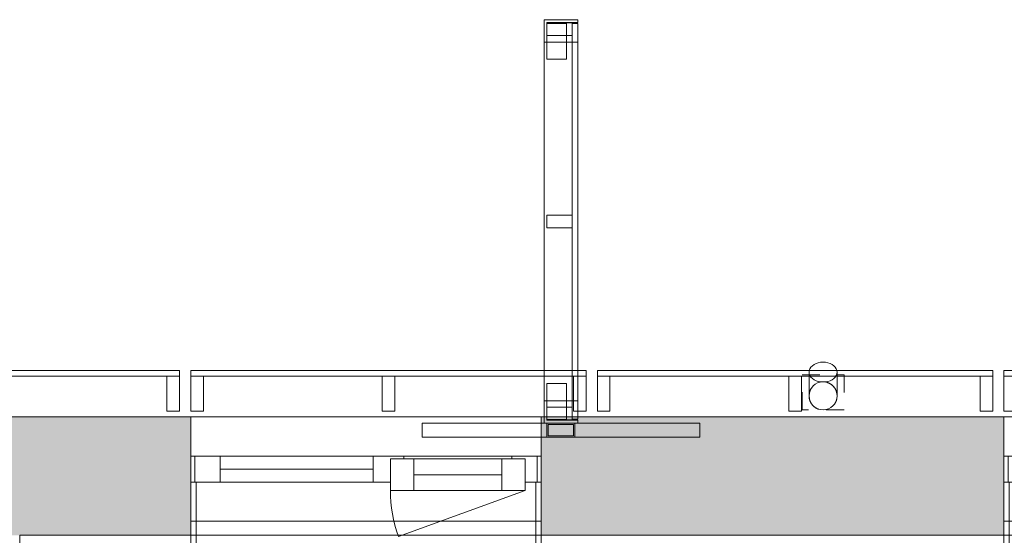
# Model space of a CAD drawing. Header units: millimetres. Extents: x -30 to 102382, y -31808 to 51594.
# Tile 63 of 172: x 31290 to 34801, y 37970 to 39808. Entities that reach past the tile are written whole.
import ezdxf

# ---------------------------------------------------------------- set-up
doc = ezdxf.new("R2010")
doc.units = ezdxf.units.MM
doc.header["$MEASUREMENT"] = 0
doc.linetypes.add('Dashed', pattern=[127, 63.5, -63.5])
doc.linetypes.add('Wipeout_Contour', pattern=[1000, 0, -1000])
for name, color, linetype in [('04 Välissein kandev proj.AR', 7, 'Continuous'), ('05 Sisesein proj.AR', 7, 'Continuous'), ('06 Põrand proj.AR', 7, 'Continuous'), ('13 Fassaadikate välisosa.AR', 7, 'Continuous'), ('18 Ava katted ja varjestus.AR', 7, 'Continuous'), ('34 Sademeveeäravool 3d.AR', 7, 'Continuous'), ('45 Sisustus_ kardinad.SA', 7, 'Continuous')]:
    doc.layers.add(name, color=color, linetype=linetype)

# ---------------------------------------------------------------- blocks, each defined once
blk = doc.blocks.new('Downspout Complex 26[225]_2', base_point=(34155, 38462))
at = {"layer": '34 Sademeveeäravool 3d.AR', "color": 7, "linetype": 'Dashed', "lineweight": 20}
for p, q in [((34080, 38542), (34230, 38542)), ((34080, 38417), (34080, 38542)), ((34230, 38542), (34230, 38417)), ((34230, 38417), (34080, 38417))]:
    blk.add_line(p, q, dxfattribs=at)
at = {"layer": '34 Sademeveeäravool 3d.AR', "color": 7, "linetype": 'Continuous', "lineweight": 20}
for p, q in [((34105, 38467), (34105, 38551.9)), ((34205, 38551.9), (34205, 38467))]:
    blk.add_line(p, q, dxfattribs=at)
at = {"layer": '34 Sademeveeäravool 3d.AR', "color": 7, "linetype": 'Continuous', "lineweight": 20, "flags": 128}
blk.add_lwpolyline([(34105, 38551.9), (34105.8, 38558), (34108, 38563.9), (34111.7, 38569.5), (34116.7, 38574.6), (34122.9, 38578.9), (34130, 38582.5), (34137.9, 38585.1), (34146.3, 38586.7), (34155, 38587.2), (34163.7, 38586.7), (34172.1, 38585.1), (34180, 38582.5), (34187.1, 38578.9), (34193.3, 38574.6), (34198.3, 38569.5), (34202, 38563.9), (34204.2, 38558), (34205, 38551.9), (34204.2, 38545.7), (34202, 38539.8), (34198.3, 38534.2), (34193.3, 38529.1), (34187.1, 38524.8), (34180, 38521.2), (34172.1, 38518.6), (34163.7, 38517), (34155, 38516.5), (34146.3, 38517), (34137.9, 38518.6), (34130, 38521.2), (34122.9, 38524.8), (34116.7, 38529.1), (34111.7, 38534.2), (34108, 38539.8), (34105.8, 38545.7)], close=True, dxfattribs=at)
for points in [[(34105, 38467, -1), (34205, 38467, -1)], [(34105, 38467, -1), (34205, 38467, -1)], [(34205, 38467, -1), (34105, 38467, -1)]]:
    blk.add_lwpolyline(points, format="xyb", close=True, dxfattribs=at)
at = {"layer": '34 Sademeveeäravool 3d.AR', "color": 7, "linetype": 'Dashed', "lineweight": 20}
for start, end in [(0, 180), (180, 0)]:
    blk.add_arc((34155, 38467), 50, start, end, dxfattribs=at)
blk = doc.blocks.new('FSD-01[436]_2', base_point=(34800, 38412))
at = {"layer": '13 Fassaadikate välisosa.AR', "color": 7, "linetype": 'Continuous', "lineweight": 20}
blk.add_line((36210, 38557), (34800, 38557), dxfattribs=at)
blk.add_line((36210, 38557), (34800, 38557), dxfattribs=at)
blk.add_line((36210, 38557), (34800, 38557), dxfattribs=at)
blk.add_line((36210, 38557), (34800, 38557), dxfattribs=at)
at = {"color": 254, "linetype": 'Wipeout_Contour', "lineweight": 0, "ltscale": 207572.488826}
blk.add_wipeout([(34800, 38412), (34845, 38412), (34845, 38537), (34800, 38537)], dxfattribs=at).dxf.layer = '13 Fassaadikate välisosa.AR'
at = {"color": 254, "linetype": 'Wipeout_Contour', "lineweight": 0, "ltscale": 209414.218931}
blk.add_wipeout([(35482.5, 38412), (35527.5, 38412), (35527.5, 38537), (35482.5, 38537)], dxfattribs=at).dxf.layer = '13 Fassaadikate välisosa.AR'
at = {"color": 254, "linetype": 'Wipeout_Contour', "lineweight": 0, "ltscale": 211275.170939}
blk.add_wipeout([(36165, 38412), (36210, 38412), (36210, 38537), (36165, 38537)], dxfattribs=at).dxf.layer = '13 Fassaadikate välisosa.AR'
at = {"layer": '13 Fassaadikate välisosa.AR', "color": 7, "linetype": 'Continuous', "lineweight": 20}
for p, q in [((34800, 38557), (34800, 38537)), ((34800, 38557), (34800, 38537)), ((34800, 38557), (34800, 38537)), ((34800, 38557), (34800, 38537)), ((36210, 38557), (36210, 38537)), ((36210, 38557), (36210, 38537)), ((36210, 38557), (36210, 38537)), ((36210, 38557), (36210, 38537)), ((34845, 38537), (34800, 38537)), ((34800, 38537), (34800, 38412)), ((36210, 38537), (34800, 38537)), ((36210, 38537), (34800, 38537)), ((36210, 38537), (34800, 38537)), ((36210, 38537), (34800, 38537)), ((34845, 38412), (34845, 38537)), ((35527.5, 38537), (35482.5, 38537)), ((35482.5, 38537), (35482.5, 38412)), ((35527.5, 38412), (35527.5, 38537)), ((36210, 38537), (36165, 38537)), ((36165, 38537), (36165, 38412)), ((36210, 38412), (36210, 38537)), ((34800, 38412), (34845, 38412)), ((35482.5, 38412), (35527.5, 38412)), ((36165, 38412), (36210, 38412))]:
    blk.add_line(p, q, dxfattribs=at)
blk = doc.blocks.new('FSD-01[437]_2', base_point=(33350, 38412))
at = {"layer": '13 Fassaadikate välisosa.AR', "color": 7, "linetype": 'Continuous', "lineweight": 20}
blk.add_line((34760, 38557), (33350, 38557), dxfattribs=at)
blk.add_line((34760, 38557), (33350, 38557), dxfattribs=at)
blk.add_line((34760, 38557), (33350, 38557), dxfattribs=at)
blk.add_line((34760, 38557), (33350, 38557), dxfattribs=at)
at = {"color": 254, "linetype": 'Wipeout_Contour', "lineweight": 0, "ltscale": 203725.827182}
blk.add_wipeout([(33350, 38412), (33395, 38412), (33395, 38537), (33350, 38537)], dxfattribs=at).dxf.layer = '13 Fassaadikate välisosa.AR'
at = {"color": 254, "linetype": 'Wipeout_Contour', "lineweight": 0, "ltscale": 205524.990332}
blk.add_wipeout([(34032.5, 38412), (34077.5, 38412), (34077.5, 38537), (34032.5, 38537)], dxfattribs=at).dxf.layer = '13 Fassaadikate välisosa.AR'
at = {"color": 254, "linetype": 'Wipeout_Contour', "lineweight": 0, "ltscale": 207344.487346}
blk.add_wipeout([(34715, 38412), (34760, 38412), (34760, 38537), (34715, 38537)], dxfattribs=at).dxf.layer = '13 Fassaadikate välisosa.AR'
at = {"layer": '13 Fassaadikate välisosa.AR', "color": 7, "linetype": 'Continuous', "lineweight": 20}
for p, q in [((33350, 38557), (33350, 38537)), ((33350, 38557), (33350, 38537)), ((33350, 38557), (33350, 38537)), ((33350, 38557), (33350, 38537)), ((34760, 38557), (34760, 38537)), ((34760, 38557), (34760, 38537)), ((34760, 38557), (34760, 38537)), ((34760, 38557), (34760, 38537)), ((33395, 38537), (33350, 38537)), ((33350, 38537), (33350, 38412)), ((34760, 38537), (33350, 38537)), ((34760, 38537), (33350, 38537)), ((34760, 38537), (33350, 38537)), ((34760, 38537), (33350, 38537)), ((33395, 38412), (33395, 38537)), ((34077.5, 38537), (34032.5, 38537)), ((34032.5, 38537), (34032.5, 38412)), ((34077.5, 38412), (34077.5, 38537)), ((34760, 38537), (34715, 38537)), ((34715, 38537), (34715, 38412)), ((34760, 38412), (34760, 38537)), ((33350, 38412), (33395, 38412)), ((34032.5, 38412), (34077.5, 38412)), ((34715, 38412), (34760, 38412))]:
    blk.add_line(p, q, dxfattribs=at)
blk = doc.blocks.new('FSD-02[438]_2', base_point=(33350, 38412))
at = {"layer": '13 Fassaadikate välisosa.AR', "color": 7, "linetype": 'Continuous', "lineweight": 20}
blk.add_line((34760, 38557), (33350, 38557), dxfattribs=at)
blk.add_line((34760, 38557), (33350, 38557), dxfattribs=at)
blk.add_line((34760, 38557), (33350, 38557), dxfattribs=at)
blk.add_line((34760, 38557), (33350, 38557), dxfattribs=at)
blk.add_line((34760, 38557), (33350, 38557), dxfattribs=at)
blk.add_line((34760, 38557), (33350, 38557), dxfattribs=at)
blk.add_line((34760, 38557), (33350, 38557), dxfattribs=at)
blk.add_line((34760, 38557), (33350, 38557), dxfattribs=at)
blk.add_line((34760, 38557), (33350, 38557), dxfattribs=at)
at = {"color": 254, "linetype": 'Wipeout_Contour', "lineweight": 0, "ltscale": 203725.827186}
blk.add_wipeout([(33350, 38412), (33395, 38412), (33395, 38537), (33350, 38537)], dxfattribs=at).dxf.layer = '13 Fassaadikate välisosa.AR'
at = {"color": 254, "linetype": 'Wipeout_Contour', "lineweight": 0, "ltscale": 205524.990336}
blk.add_wipeout([(34032.5, 38412), (34077.5, 38412), (34077.5, 38537), (34032.5, 38537)], dxfattribs=at).dxf.layer = '13 Fassaadikate välisosa.AR'
at = {"color": 254, "linetype": 'Wipeout_Contour', "lineweight": 0, "ltscale": 207344.48735}
blk.add_wipeout([(34715, 38412), (34760, 38412), (34760, 38537), (34715, 38537)], dxfattribs=at).dxf.layer = '13 Fassaadikate välisosa.AR'
at = {"layer": '13 Fassaadikate välisosa.AR', "color": 7, "linetype": 'Continuous', "lineweight": 20}
for p, q in [((33350, 38557), (33350, 38537)), ((33350, 38557), (33350, 38537)), ((33350, 38557), (33350, 38537)), ((33350, 38557), (33350, 38537)), ((33350, 38557), (33350, 38537)), ((33350, 38557), (33350, 38537)), ((33350, 38557), (33350, 38537)), ((33350, 38557), (33350, 38537)), ((33350, 38557), (33350, 38537)), ((34760, 38557), (34760, 38537)), ((34760, 38557), (34760, 38537)), ((34760, 38557), (34760, 38537)), ((34760, 38557), (34760, 38537)), ((34760, 38557), (34760, 38537)), ((34760, 38557), (34760, 38537)), ((34760, 38557), (34760, 38537)), ((34760, 38557), (34760, 38537)), ((34760, 38557), (34760, 38537)), ((33395, 38537), (33350, 38537)), ((33350, 38537), (33350, 38412)), ((34760, 38537), (33350, 38537)), ((34760, 38537), (33350, 38537)), ((34760, 38537), (33350, 38537)), ((34760, 38537), (33350, 38537)), ((34760, 38537), (33350, 38537)), ((34760, 38537), (33350, 38537)), ((34760, 38537), (33350, 38537)), ((34760, 38537), (33350, 38537)), ((34760, 38537), (33350, 38537)), ((33395, 38412), (33395, 38537)), ((34077.5, 38537), (34032.5, 38537)), ((34032.5, 38537), (34032.5, 38412)), ((34077.5, 38412), (34077.5, 38537)), ((34760, 38537), (34715, 38537)), ((34715, 38537), (34715, 38412)), ((34760, 38412), (34760, 38537)), ((33350, 38412), (33395, 38412)), ((34032.5, 38412), (34077.5, 38412)), ((34715, 38412), (34760, 38412))]:
    blk.add_line(p, q, dxfattribs=at)
blk = doc.blocks.new('FSD-02[439]_2', base_point=(33350, 38412))
at = {"layer": '13 Fassaadikate välisosa.AR', "color": 7, "linetype": 'Continuous', "lineweight": 20}
blk.add_line((34760, 38557), (33350, 38557), dxfattribs=at)
blk.add_line((34760, 38557), (33350, 38557), dxfattribs=at)
blk.add_line((34760, 38557), (33350, 38557), dxfattribs=at)
blk.add_line((34760, 38557), (33350, 38557), dxfattribs=at)
blk.add_line((34760, 38557), (33350, 38557), dxfattribs=at)
blk.add_line((34760, 38557), (33350, 38557), dxfattribs=at)
blk.add_line((34760, 38557), (33350, 38557), dxfattribs=at)
blk.add_line((34760, 38557), (33350, 38557), dxfattribs=at)
blk.add_line((34760, 38557), (33350, 38557), dxfattribs=at)
at = {"color": 254, "linetype": 'Wipeout_Contour', "lineweight": 0, "ltscale": 203725.827186}
blk.add_wipeout([(33350, 38412), (33395, 38412), (33395, 38537), (33350, 38537)], dxfattribs=at).dxf.layer = '13 Fassaadikate välisosa.AR'
at = {"color": 254, "linetype": 'Wipeout_Contour', "lineweight": 0, "ltscale": 205524.990336}
blk.add_wipeout([(34032.5, 38412), (34077.5, 38412), (34077.5, 38537), (34032.5, 38537)], dxfattribs=at).dxf.layer = '13 Fassaadikate välisosa.AR'
at = {"color": 254, "linetype": 'Wipeout_Contour', "lineweight": 0, "ltscale": 207344.48735}
blk.add_wipeout([(34715, 38412), (34760, 38412), (34760, 38537), (34715, 38537)], dxfattribs=at).dxf.layer = '13 Fassaadikate välisosa.AR'
at = {"layer": '13 Fassaadikate välisosa.AR', "color": 7, "linetype": 'Continuous', "lineweight": 20}
for p, q in [((33350, 38557), (33350, 38537)), ((33350, 38557), (33350, 38537)), ((33350, 38557), (33350, 38537)), ((33350, 38557), (33350, 38537)), ((33350, 38557), (33350, 38537)), ((33350, 38557), (33350, 38537)), ((33350, 38557), (33350, 38537)), ((33350, 38557), (33350, 38537)), ((33350, 38557), (33350, 38537)), ((34760, 38557), (34760, 38537)), ((34760, 38557), (34760, 38537)), ((34760, 38557), (34760, 38537)), ((34760, 38557), (34760, 38537)), ((34760, 38557), (34760, 38537)), ((34760, 38557), (34760, 38537)), ((34760, 38557), (34760, 38537)), ((34760, 38557), (34760, 38537)), ((34760, 38557), (34760, 38537)), ((33395, 38537), (33350, 38537)), ((33350, 38537), (33350, 38412)), ((34760, 38537), (33350, 38537)), ((34760, 38537), (33350, 38537)), ((34760, 38537), (33350, 38537)), ((34760, 38537), (33350, 38537)), ((34760, 38537), (33350, 38537)), ((34760, 38537), (33350, 38537)), ((34760, 38537), (33350, 38537)), ((34760, 38537), (33350, 38537)), ((34760, 38537), (33350, 38537)), ((33395, 38412), (33395, 38537)), ((34077.5, 38537), (34032.5, 38537)), ((34032.5, 38537), (34032.5, 38412)), ((34077.5, 38412), (34077.5, 38537)), ((34760, 38537), (34715, 38537)), ((34715, 38537), (34715, 38412)), ((34760, 38412), (34760, 38537)), ((33350, 38412), (33395, 38412)), ((34032.5, 38412), (34077.5, 38412)), ((34715, 38412), (34760, 38412))]:
    blk.add_line(p, q, dxfattribs=at)
blk = doc.blocks.new('FSD-01[440]_2', base_point=(31900, 38412))
at = {"layer": '13 Fassaadikate välisosa.AR', "color": 7, "linetype": 'Continuous', "lineweight": 20}
blk.add_line((33310, 38557), (31900, 38557), dxfattribs=at)
blk.add_line((33310, 38557), (31900, 38557), dxfattribs=at)
blk.add_line((33310, 38557), (31900, 38557), dxfattribs=at)
blk.add_line((33310, 38557), (31900, 38557), dxfattribs=at)
at = {"color": 254, "linetype": 'Wipeout_Contour', "lineweight": 0, "ltscale": 199973.416158}
blk.add_wipeout([(31900, 38412), (31945, 38412), (31945, 38537), (31900, 38537)], dxfattribs=at).dxf.layer = '13 Fassaadikate välisosa.AR'
at = {"color": 254, "linetype": 'Wipeout_Contour', "lineweight": 0, "ltscale": 201727.559287}
blk.add_wipeout([(32582.5, 38412), (32627.5, 38412), (32627.5, 38537), (32582.5, 38537)], dxfattribs=at).dxf.layer = '13 Fassaadikate välisosa.AR'
at = {"color": 254, "linetype": 'Wipeout_Contour', "lineweight": 0, "ltscale": 203503.2063}
blk.add_wipeout([(33265, 38412), (33310, 38412), (33310, 38537), (33265, 38537)], dxfattribs=at).dxf.layer = '13 Fassaadikate välisosa.AR'
at = {"layer": '13 Fassaadikate välisosa.AR', "color": 7, "linetype": 'Continuous', "lineweight": 20}
for p, q in [((31900, 38557), (31900, 38537)), ((31900, 38557), (31900, 38537)), ((31900, 38557), (31900, 38537)), ((31900, 38557), (31900, 38537)), ((33310, 38557), (33310, 38537)), ((33310, 38557), (33310, 38537)), ((33310, 38557), (33310, 38537)), ((33310, 38557), (33310, 38537)), ((31945, 38537), (31900, 38537)), ((31900, 38537), (31900, 38412)), ((33310, 38537), (31900, 38537)), ((33310, 38537), (31900, 38537)), ((33310, 38537), (31900, 38537)), ((33310, 38537), (31900, 38537)), ((31945, 38412), (31945, 38537)), ((32627.5, 38537), (32582.5, 38537)), ((32582.5, 38537), (32582.5, 38412)), ((32627.5, 38412), (32627.5, 38537)), ((33310, 38537), (33265, 38537)), ((33265, 38537), (33265, 38412)), ((33310, 38412), (33310, 38537)), ((31900, 38412), (31945, 38412)), ((32582.5, 38412), (32627.5, 38412)), ((33265, 38412), (33310, 38412))]:
    blk.add_line(p, q, dxfattribs=at)
blk = doc.blocks.new('FSD-01[441]_2', base_point=(30450, 38412))
at = {"layer": '13 Fassaadikate välisosa.AR', "color": 7, "linetype": 'Continuous', "lineweight": 20}
blk.add_line((31860, 38557), (30450, 38557), dxfattribs=at)
blk.add_line((31860, 38557), (30450, 38557), dxfattribs=at)
blk.add_line((31860, 38557), (30450, 38557), dxfattribs=at)
blk.add_line((31860, 38557), (30450, 38557), dxfattribs=at)
at = {"color": 254, "linetype": 'Wipeout_Contour', "lineweight": 0, "ltscale": 196320.660264}
blk.add_wipeout([(30450, 38412), (30495, 38412), (30495, 38537), (30450, 38537)], dxfattribs=at).dxf.layer = '13 Fassaadikate välisosa.AR'
at = {"color": 254, "linetype": 'Wipeout_Contour', "lineweight": 0, "ltscale": 198027.206887}
blk.add_wipeout([(31132.5, 38412), (31177.5, 38412), (31177.5, 38537), (31132.5, 38537)], dxfattribs=at).dxf.layer = '13 Fassaadikate välisosa.AR'
at = {"color": 254, "linetype": 'Wipeout_Contour', "lineweight": 0, "ltscale": 199756.485456}
blk.add_wipeout([(31815, 38412), (31860, 38412), (31860, 38537), (31815, 38537)], dxfattribs=at).dxf.layer = '13 Fassaadikate välisosa.AR'
at = {"layer": '13 Fassaadikate välisosa.AR', "color": 7, "linetype": 'Continuous', "lineweight": 20}
for p, q in [((30450, 38557), (30450, 38537)), ((30450, 38557), (30450, 38537)), ((30450, 38557), (30450, 38537)), ((30450, 38557), (30450, 38537)), ((31860, 38557), (31860, 38537)), ((31860, 38557), (31860, 38537)), ((31860, 38557), (31860, 38537)), ((31860, 38557), (31860, 38537)), ((30495, 38537), (30450, 38537)), ((30450, 38537), (30450, 38412)), ((31860, 38537), (30450, 38537)), ((31860, 38537), (30450, 38537)), ((31860, 38537), (30450, 38537)), ((31860, 38537), (30450, 38537)), ((30495, 38412), (30495, 38537)), ((31177.5, 38537), (31132.5, 38537)), ((31132.5, 38537), (31132.5, 38412)), ((31177.5, 38412), (31177.5, 38537)), ((31860, 38537), (31815, 38537)), ((31815, 38537), (31815, 38412)), ((31860, 38412), (31860, 38537)), ((30450, 38412), (30495, 38412)), ((31132.5, 38412), (31177.5, 38412)), ((31815, 38412), (31860, 38412))]:
    blk.add_line(p, q, dxfattribs=at)
blk = doc.blocks.new('FSD-02[442]_2', base_point=(30450, 38412))
at = {"layer": '13 Fassaadikate välisosa.AR', "color": 7, "linetype": 'Continuous', "lineweight": 20}
blk.add_line((31860, 38557), (30450, 38557), dxfattribs=at)
blk.add_line((31860, 38557), (30450, 38557), dxfattribs=at)
blk.add_line((31860, 38557), (30450, 38557), dxfattribs=at)
blk.add_line((31860, 38557), (30450, 38557), dxfattribs=at)
blk.add_line((31860, 38557), (30450, 38557), dxfattribs=at)
blk.add_line((31860, 38557), (30450, 38557), dxfattribs=at)
blk.add_line((31860, 38557), (30450, 38557), dxfattribs=at)
blk.add_line((31860, 38557), (30450, 38557), dxfattribs=at)
blk.add_line((31860, 38557), (30450, 38557), dxfattribs=at)
at = {"color": 254, "linetype": 'Wipeout_Contour', "lineweight": 0, "ltscale": 196320.660268}
blk.add_wipeout([(30450, 38412), (30495, 38412), (30495, 38537), (30450, 38537)], dxfattribs=at).dxf.layer = '13 Fassaadikate välisosa.AR'
at = {"color": 254, "linetype": 'Wipeout_Contour', "lineweight": 0, "ltscale": 198027.206891}
blk.add_wipeout([(31132.5, 38412), (31177.5, 38412), (31177.5, 38537), (31132.5, 38537)], dxfattribs=at).dxf.layer = '13 Fassaadikate välisosa.AR'
at = {"color": 254, "linetype": 'Wipeout_Contour', "lineweight": 0, "ltscale": 199756.485459}
blk.add_wipeout([(31815, 38412), (31860, 38412), (31860, 38537), (31815, 38537)], dxfattribs=at).dxf.layer = '13 Fassaadikate välisosa.AR'
at = {"layer": '13 Fassaadikate välisosa.AR', "color": 7, "linetype": 'Continuous', "lineweight": 20}
for p, q in [((30450, 38557), (30450, 38537)), ((30450, 38557), (30450, 38537)), ((30450, 38557), (30450, 38537)), ((30450, 38557), (30450, 38537)), ((30450, 38557), (30450, 38537)), ((30450, 38557), (30450, 38537)), ((30450, 38557), (30450, 38537)), ((30450, 38557), (30450, 38537)), ((30450, 38557), (30450, 38537)), ((31860, 38557), (31860, 38537)), ((31860, 38557), (31860, 38537)), ((31860, 38557), (31860, 38537)), ((31860, 38557), (31860, 38537)), ((31860, 38557), (31860, 38537)), ((31860, 38557), (31860, 38537)), ((31860, 38557), (31860, 38537)), ((31860, 38557), (31860, 38537)), ((31860, 38557), (31860, 38537)), ((30495, 38537), (30450, 38537)), ((30450, 38537), (30450, 38412)), ((31860, 38537), (30450, 38537)), ((31860, 38537), (30450, 38537)), ((31860, 38537), (30450, 38537)), ((31860, 38537), (30450, 38537)), ((31860, 38537), (30450, 38537)), ((31860, 38537), (30450, 38537)), ((31860, 38537), (30450, 38537)), ((31860, 38537), (30450, 38537)), ((31860, 38537), (30450, 38537)), ((30495, 38412), (30495, 38537)), ((31177.5, 38537), (31132.5, 38537)), ((31132.5, 38537), (31132.5, 38412)), ((31177.5, 38412), (31177.5, 38537)), ((31860, 38537), (31815, 38537)), ((31815, 38537), (31815, 38412)), ((31860, 38412), (31860, 38537)), ((30450, 38412), (30495, 38412)), ((31132.5, 38412), (31177.5, 38412)), ((31815, 38412), (31860, 38412))]:
    blk.add_line(p, q, dxfattribs=at)
blk = doc.blocks.new('FSD-02[443]_2', base_point=(30450, 38412))
at = {"layer": '13 Fassaadikate välisosa.AR', "color": 7, "linetype": 'Continuous', "lineweight": 20}
blk.add_line((31860, 38557), (30450, 38557), dxfattribs=at)
blk.add_line((31860, 38557), (30450, 38557), dxfattribs=at)
blk.add_line((31860, 38557), (30450, 38557), dxfattribs=at)
blk.add_line((31860, 38557), (30450, 38557), dxfattribs=at)
blk.add_line((31860, 38557), (30450, 38557), dxfattribs=at)
blk.add_line((31860, 38557), (30450, 38557), dxfattribs=at)
blk.add_line((31860, 38557), (30450, 38557), dxfattribs=at)
blk.add_line((31860, 38557), (30450, 38557), dxfattribs=at)
blk.add_line((31860, 38557), (30450, 38557), dxfattribs=at)
at = {"color": 254, "linetype": 'Wipeout_Contour', "lineweight": 0, "ltscale": 196320.660268}
blk.add_wipeout([(30450, 38412), (30495, 38412), (30495, 38537), (30450, 38537)], dxfattribs=at).dxf.layer = '13 Fassaadikate välisosa.AR'
at = {"color": 254, "linetype": 'Wipeout_Contour', "lineweight": 0, "ltscale": 198027.206891}
blk.add_wipeout([(31132.5, 38412), (31177.5, 38412), (31177.5, 38537), (31132.5, 38537)], dxfattribs=at).dxf.layer = '13 Fassaadikate välisosa.AR'
at = {"color": 254, "linetype": 'Wipeout_Contour', "lineweight": 0, "ltscale": 199756.485459}
blk.add_wipeout([(31815, 38412), (31860, 38412), (31860, 38537), (31815, 38537)], dxfattribs=at).dxf.layer = '13 Fassaadikate välisosa.AR'
at = {"layer": '13 Fassaadikate välisosa.AR', "color": 7, "linetype": 'Continuous', "lineweight": 20}
for p, q in [((30450, 38557), (30450, 38537)), ((30450, 38557), (30450, 38537)), ((30450, 38557), (30450, 38537)), ((30450, 38557), (30450, 38537)), ((30450, 38557), (30450, 38537)), ((30450, 38557), (30450, 38537)), ((30450, 38557), (30450, 38537)), ((30450, 38557), (30450, 38537)), ((30450, 38557), (30450, 38537)), ((31860, 38557), (31860, 38537)), ((31860, 38557), (31860, 38537)), ((31860, 38557), (31860, 38537)), ((31860, 38557), (31860, 38537)), ((31860, 38557), (31860, 38537)), ((31860, 38557), (31860, 38537)), ((31860, 38557), (31860, 38537)), ((31860, 38557), (31860, 38537)), ((31860, 38557), (31860, 38537)), ((30495, 38537), (30450, 38537)), ((30450, 38537), (30450, 38412)), ((31860, 38537), (30450, 38537)), ((31860, 38537), (30450, 38537)), ((31860, 38537), (30450, 38537)), ((31860, 38537), (30450, 38537)), ((31860, 38537), (30450, 38537)), ((31860, 38537), (30450, 38537)), ((31860, 38537), (30450, 38537)), ((31860, 38537), (30450, 38537)), ((31860, 38537), (30450, 38537)), ((30495, 38412), (30495, 38537)), ((31177.5, 38537), (31132.5, 38537)), ((31132.5, 38537), (31132.5, 38412)), ((31177.5, 38412), (31177.5, 38537)), ((31860, 38537), (31815, 38537)), ((31815, 38537), (31815, 38412)), ((31860, 38412), (31860, 38537)), ((30450, 38412), (30495, 38412)), ((31132.5, 38412), (31177.5, 38412)), ((31815, 38412), (31860, 38412))]:
    blk.add_line(p, q, dxfattribs=at)
blk = doc.blocks.new('FSV-01[548]_2', base_point=(32725, 39808))
at = {"layer": '18 Ava katted ja varjestus.AR', "color": 7, "linetype": 'Continuous', "lineweight": 20}
for p, q in [((33239.9, 39667.2), (33169.9, 39667.2)), ((33169.9, 39667.2), (33239.9, 39667.2)), ((33169.9, 38510.7), (33239.9, 38510.7)), ((33239.9, 38510.7), (33169.9, 38510.7)), ((32725, 38370), (32725, 38320)), ((32725, 38370), (32725, 38320)), ((33714.9, 38370), (33714.9, 38320)), ((33714.9, 38370), (33714.9, 38320)), ((33714.9, 38320), (32725, 38320)), ((33714.9, 38320), (32725, 38320)), ((33169.9, 38320), (33269.9, 38320)), ((33174.9, 38325), (33264.9, 38325))]:
    blk.add_line(p, q, dxfattribs=at)
at = {"color": 254, "linetype": 'Wipeout_Contour', "lineweight": 0, "ltscale": 207275.849854}
blk.add_wipeout([(33169.9, 39796.5), (33169.9, 39751.5), (33259.9, 39751.5), (33259.9, 39796.5)], dxfattribs=at).dxf.layer = '18 Ava katted ja varjestus.AR'
at = {"color": 254, "linetype": 'Wipeout_Contour', "lineweight": 0, "ltscale": 205180.103862}
blk.add_wipeout([(33169.9, 39111.5), (33169.9, 39066.5), (33259.9, 39066.5), (33259.9, 39111.5)], dxfattribs=at).dxf.layer = '18 Ava katted ja varjestus.AR'
at = {"color": 254, "linetype": 'Wipeout_Contour', "lineweight": 0, "ltscale": 203099.690261}
blk.add_wipeout([(33169.9, 38426.4), (33169.9, 38381.4), (33259.9, 38381.4), (33259.9, 38426.4)], dxfattribs=at).dxf.layer = '18 Ava katted ja varjestus.AR'
at = {"layer": '18 Ava katted ja varjestus.AR', "color": 7, "linetype": 'Continuous', "lineweight": 20}
for p, q in [((33169.9, 39796.5), (33169.9, 39751.5)), ((33259.9, 39796.5), (33169.9, 39796.5)), ((33259.9, 39751.5), (33259.9, 39796.5)), ((33169.9, 39751.5), (33259.9, 39751.5)), ((33169.9, 39111.5), (33169.9, 39066.5)), ((33259.9, 39111.5), (33169.9, 39111.5)), ((33259.9, 39066.5), (33259.9, 39111.5)), ((33169.9, 39066.5), (33259.9, 39066.5)), ((33169.9, 38426.4), (33169.9, 38381.4)), ((33259.9, 38426.4), (33169.9, 38426.4)), ((33259.9, 38381.4), (33259.9, 38426.4)), ((33169.9, 38381.4), (33259.9, 38381.4))]:
    blk.add_line(p, q, dxfattribs=at)
at = {"color": 254, "linetype": 'Wipeout_Contour', "lineweight": 0, "ltscale": 310888.462687}
blk.add_wipeout([(33159.9, 39808), (33159.9, 39728), (33169.9, 39728), (33169.9, 39798), (33279.9, 39798), (33279.9, 39808)], dxfattribs=at).dxf.layer = '18 Ava katted ja varjestus.AR'
at = {"color": 254, "linetype": 'Wipeout_Contour', "lineweight": 0, "ltscale": 205180.103862}
blk.add_wipeout([(33169.9, 39111.5), (33169.9, 39066.5), (33259.9, 39066.5), (33259.9, 39111.5)], dxfattribs=at).dxf.layer = '18 Ava katted ja varjestus.AR'
at = {"color": 254, "linetype": 'Wipeout_Contour', "lineweight": 0, "ltscale": 304585.673335}
blk.add_wipeout([(33159.9, 38449.9), (33159.9, 38369.9), (33279.9, 38369.9), (33279.9, 38379.9), (33169.9, 38379.9), (33169.9, 38449.9)], dxfattribs=at).dxf.layer = '18 Ava katted ja varjestus.AR'
at = {"layer": '18 Ava katted ja varjestus.AR', "color": 7, "linetype": 'Continuous', "lineweight": 20}
for p, q in [((33159.9, 39728), (33159.9, 39808)), ((33159.9, 39808), (33279.9, 39808)), ((33169.9, 39798), (33169.9, 39728)), ((33279.9, 39798), (33169.9, 39798)), ((33279.9, 39808), (33279.9, 39798)), ((33279.9, 38384), (33279.9, 39794)), ((33279.9, 38384), (33279.9, 39794)), ((33279.9, 38384), (33279.9, 39794)), ((33279.9, 38384), (33279.9, 39794)), ((33279.9, 38384), (33279.9, 39794)), ((33279.9, 38384), (33279.9, 39794)), ((33279.9, 38384), (33279.9, 39794)), ((33279.9, 38384), (33279.9, 39794)), ((33279.9, 38384), (33279.9, 39794)), ((33279.9, 38384), (33279.9, 39794)), ((33279.9, 38384), (33279.9, 39794)), ((33279.9, 38384), (33279.9, 39794)), ((33279.9, 38384), (33279.9, 39794)), ((33279.9, 38384), (33279.9, 39794)), ((33279.9, 38384), (33279.9, 39794)), ((33279.9, 38384), (33279.9, 39794)), ((33279.9, 38384), (33279.9, 39794)), ((33279.9, 38384), (33279.9, 39794)), ((33169.9, 39728), (33159.9, 39728)), ((33159.9, 38449.9), (33159.9, 39728)), ((33279.9, 39728), (33159.9, 39728)), ((33159.9, 38449.9), (33159.9, 39728)), ((33279.9, 39728), (33159.9, 39728)), ((33279.9, 38449.9), (33279.9, 39728)), ((33279.9, 38449.9), (33279.9, 39728)), ((33169.9, 39111.5), (33169.9, 39066.5)), ((33259.9, 39111.5), (33169.9, 39111.5)), ((33259.9, 39066.5), (33259.9, 39111.5)), ((33169.9, 39066.5), (33259.9, 39066.5)), ((33159.9, 38369.9), (33159.9, 38449.9)), ((33159.9, 38449.9), (33169.9, 38449.9)), ((33279.9, 38449.9), (33159.9, 38449.9)), ((33279.9, 38449.9), (33159.9, 38449.9)), ((33169.9, 38449.9), (33169.9, 38379.9)), ((33169.9, 38379.9), (33279.9, 38379.9)), ((33279.9, 38379.9), (33279.9, 38369.9)), ((33279.9, 38369.9), (33159.9, 38369.9)), ((33169.9, 38370), (33169.9, 38320)), ((33269.9, 38370), (33169.9, 38370)), ((33174.9, 38365), (33174.9, 38325)), ((33264.9, 38365), (33174.9, 38365)), ((33264.9, 38325), (33264.9, 38365)), ((33269.9, 38320), (33269.9, 38370))]:
    blk.add_line(p, q, dxfattribs=at)
at = {"color": 254, "linetype": 'Wipeout_Contour', "lineweight": 0, "ltscale": 207275.849854}
blk.add_wipeout([(33169.9, 39796.5), (33169.9, 39751.5), (33259.9, 39751.5), (33259.9, 39796.5)], dxfattribs=at).dxf.layer = '18 Ava katted ja varjestus.AR'
at = {"color": 254, "linetype": 'Wipeout_Contour', "lineweight": 0, "ltscale": 203099.690261}
blk.add_wipeout([(33169.9, 38426.4), (33169.9, 38381.4), (33259.9, 38381.4), (33259.9, 38426.4)], dxfattribs=at).dxf.layer = '18 Ava katted ja varjestus.AR'
at = {"layer": '18 Ava katted ja varjestus.AR', "color": 7, "linetype": 'Continuous', "lineweight": 20}
for p, q in [((33169.9, 39796.5), (33169.9, 39751.5)), ((33259.9, 39796.5), (33169.9, 39796.5)), ((33169.9, 39667.2), (33169.9, 39794.5)), ((33239.9, 39794.5), (33169.9, 39794.5)), ((33169.9, 39794.5), (33169.9, 39667.2)), ((33169.9, 39794.5), (33239.9, 39794.5)), ((33239.9, 39667.2), (33239.9, 39794.5)), ((33239.9, 39794.5), (33239.9, 39667.2)), ((33259.9, 39751.5), (33259.9, 39796.5)), ((33259.9, 38384), (33259.9, 39794)), ((33279.9, 39794), (33259.9, 39794)), ((33259.9, 38384), (33259.9, 39794)), ((33279.9, 39794), (33259.9, 39794)), ((33259.9, 38384), (33259.9, 39794)), ((33279.9, 39794), (33259.9, 39794)), ((33259.9, 38384), (33259.9, 39794)), ((33279.9, 39794), (33259.9, 39794)), ((33259.9, 38384), (33259.9, 39794)), ((33279.9, 39794), (33259.9, 39794)), ((33259.9, 38384), (33259.9, 39794)), ((33279.9, 39794), (33259.9, 39794)), ((33259.9, 38384), (33259.9, 39794)), ((33279.9, 39794), (33259.9, 39794)), ((33259.9, 38384), (33259.9, 39794)), ((33279.9, 39794), (33259.9, 39794)), ((33259.9, 38384), (33259.9, 39794)), ((33279.9, 39794), (33259.9, 39794)), ((33259.9, 38384), (33259.9, 39794)), ((33279.9, 39794), (33259.9, 39794)), ((33259.9, 38384), (33259.9, 39794)), ((33279.9, 39794), (33259.9, 39794)), ((33259.9, 38384), (33259.9, 39794)), ((33279.9, 39794), (33259.9, 39794)), ((33259.9, 38384), (33259.9, 39794)), ((33279.9, 39794), (33259.9, 39794)), ((33259.9, 38384), (33259.9, 39794)), ((33279.9, 39794), (33259.9, 39794)), ((33259.9, 38384), (33259.9, 39794)), ((33279.9, 39794), (33259.9, 39794)), ((33259.9, 38384), (33259.9, 39794)), ((33279.9, 39794), (33259.9, 39794)), ((33259.9, 38384), (33259.9, 39794)), ((33279.9, 39794), (33259.9, 39794)), ((33259.9, 38384), (33259.9, 39794)), ((33279.9, 39794), (33259.9, 39794)), ((33169.9, 39751.5), (33259.9, 39751.5)), ((33169.9, 38510.7), (33169.9, 38383.4)), ((33169.9, 38383.4), (33169.9, 38510.7)), ((33239.9, 38510.7), (33239.9, 38383.4)), ((33239.9, 38383.4), (33239.9, 38510.7)), ((33169.9, 38426.4), (33169.9, 38381.4)), ((33259.9, 38426.4), (33169.9, 38426.4)), ((33259.9, 38381.4), (33259.9, 38426.4)), ((33169.9, 38383.4), (33239.9, 38383.4)), ((33239.9, 38383.4), (33169.9, 38383.4)), ((33169.9, 38381.4), (33259.9, 38381.4)), ((33279.9, 38384), (33259.9, 38384)), ((33279.9, 38384), (33259.9, 38384)), ((33279.9, 38384), (33259.9, 38384)), ((33279.9, 38384), (33259.9, 38384)), ((33279.9, 38384), (33259.9, 38384)), ((33279.9, 38384), (33259.9, 38384)), ((33279.9, 38384), (33259.9, 38384)), ((33279.9, 38384), (33259.9, 38384)), ((33279.9, 38384), (33259.9, 38384)), ((33279.9, 38384), (33259.9, 38384)), ((33279.9, 38384), (33259.9, 38384)), ((33279.9, 38384), (33259.9, 38384)), ((33279.9, 38384), (33259.9, 38384)), ((33279.9, 38384), (33259.9, 38384)), ((33279.9, 38384), (33259.9, 38384)), ((33279.9, 38384), (33259.9, 38384)), ((33279.9, 38384), (33259.9, 38384)), ((33279.9, 38384), (33259.9, 38384)), ((33714.9, 38370), (32725, 38370)), ((33714.9, 38370), (32725, 38370))]:
    blk.add_line(p, q, dxfattribs=at)
blk = doc.blocks.new('Venetian Blind 26[634]_2', base_point=(31900, 37970))
at = {"layer": '45 Sisustus_ kardinad.SA', "color": 7, "linetype": 'Continuous', "lineweight": 20}
for p, q in [((33149.8, 38020), (31900, 38020)), ((31900, 38020), (31900, 37970)), ((33149.8, 37970), (33149.8, 38020)), ((31900, 37970), (33149.8, 37970))]:
    blk.add_line(p, q, dxfattribs=at)
blk = doc.blocks.new('Venetian Blind 26[635]_2', base_point=(34800, 37970))
at = {"layer": '45 Sisustus_ kardinad.SA', "color": 7, "linetype": 'Continuous', "lineweight": 20}
for p, q in [((36049.8, 38020), (34800, 38020)), ((34800, 38020), (34800, 37970)), ((36049.8, 37970), (36049.8, 38020)), ((34800, 37970), (36049.8, 37970))]:
    blk.add_line(p, q, dxfattribs=at)
blk = doc.blocks.new('Double Window 26')
at = {"layer": '04 Välissein kandev proj.AR', "color": 7, "linetype": 'Continuous', "lineweight": 13}
for p, q in [((-625, 190), (-625, 220)), ((-625, 220), (625, 220)), ((-606, 220), (-625, 220)), ((-625, 220), (-625, 0)), ((-606, 0), (-606, 220)), ((625, 220), (606, 220)), ((606, 220), (606, 0)), ((625, 220), (625, 190)), ((625, 0), (625, 220)), ((-625, 0), (-625, 190)), ((-625, 0), (-625, 190)), ((-568, 30), (-116, 194.5)), ((625, 0), (625, 190)), ((625, 0), (625, 190)), ((-625, 0), (-606, 0)), ((-625, 0), (-610, 0)), ((-625, -92), (-625, 0)), ((-625, -92), (-625, 0)), ((-610, 0), (-568, 0)), ((-610, -92), (-610, 0)), ((-568, 30), (-484, 30)), ((-568, -82), (-568, 30)), ((-568, 0), (-568, -82)), ((-484, 30), (-171, 30)), ((-484, 30), (-484, -82)), ((-484, 30), (-171, 30)), ((-171, -82), (-171, 30)), ((-171, 30), (-87, 30)), ((-87, 30), (-87, -82)), ((-87, -82), (-87, 0)), ((-87, 0), (-80, 0)), ((-80, 0), (-25, 0)), ((-25, 0), (-25, -92)), ((-25, 0), (520, 0)), ((520, -92), (520, 0)), ((520, 0), (610, 0)), ((606, 0), (625, 0)), ((610, 0), (625, 0)), ((610, -92), (610, 0)), ((625, -92), (625, 0)), ((625, -92), (625, 0)), ((-484, -26), (-171, -26)), ((-25, -46), (520, -46)), ((-610, -92), (-625, -92)), ((-625, -160), (-625, -92)), ((-520, -92), (-610, -92)), ((-568, -82), (-520, -82)), ((-484, -82), (-568, -82)), ((-520, -82), (-520, -92)), ((-135, -92), (-520, -92)), ((-171, -82), (-484, -82)), ((-87, -82), (-171, -82)), ((-135, -92), (-135, -82)), ((-135, -82), (-87, -82)), ((-80, -92), (-135, -92)), ((-25, -92), (-80, -92)), ((520, -92), (-25, -92)), ((610, -92), (520, -92)), ((625, -92), (610, -92)), ((625, -160), (625, -92)), ((-625, -210), (-625, -160)), ((625, -210), (625, -160)), ((-625, -232), (-625, -210)), ((625, -232), (625, -210)), ((-625, -232), (625, -232))]:
    blk.add_line(p, q, dxfattribs=at)
at = {"layer": '04 Välissein kandev proj.AR', "color": 7, "linetype": 'Continuous', "lineweight": 20}
for p, q in [((-625, 190), (-706, 190)), ((-625, 190), (-706, 190)), ((625, 190), (706, 190)), ((625, 190), (706, 190))]:
    blk.add_line(p, q, dxfattribs=at)
at = {"layer": '04 Välissein kandev proj.AR', "color": 7, "linetype": 'Dashed', "lineweight": 13}
blk.add_line((-625, 190), (625, 190), dxfattribs=at)
at = {"layer": '04 Välissein kandev proj.AR', "color": 7, "linetype": 'Continuous', "lineweight": 13}
blk.add_arc((-568, 30), 481, 0, 20, dxfattribs=at)

msp = doc.modelspace()

# ---------------------------------------------------------------- hatches: boundary and pattern name
at = {"layer": '04 Välissein kandev proj.AR', "linetype": 'Continuous', "lineweight": 13}
for points in [[(30410, 38370), (31900, 38370), (31900, 38392), (30410, 38392)], [(30410, 38320), (31900, 38320), (31900, 38370), (30410, 38370)], [(30410, 38160), (31900, 38160), (31900, 38252), (31900, 38320), (30410, 38320)], [(30410, 38160), (30410, 37970), (31900, 37970), (31900, 38160)], [(33150, 38160), (33150, 37970), (34800, 37970), (34800, 38160)]]:
    msp.add_hatch(color=252, dxfattribs=at).paths.add_polyline_path(points)

# ---------------------------------------------------------------- linework, layer by layer
at = {"layer": '04 Välissein kandev proj.AR', "color": 7, "linetype": 'Continuous', "lineweight": 20}
for p, q in [((31900, 38392), (31900, 38370)), ((34800, 38392), (34800, 38370)), ((31900, 38370), (31900, 38320)), ((34800, 38370), (34800, 38320)), ((31900, 38320), (31900, 38252)), ((34800, 38320), (34800, 38252)), ((31900, 38252), (31900, 38160)), ((33150, 38252), (33150, 38160)), ((34800, 38252), (34800, 38160)), ((31900, 38160), (31900, 37970)), ((33150, 38160), (33150, 37970)), ((34800, 38160), (34800, 37970)), ((31900, 37970), (31819, 37970)), ((33150, 37970), (33231, 37970)), ((34800, 37970), (34719, 37970))]:
    msp.add_line(p, q, dxfattribs=at)
at = {"layer": '04 Välissein kandev proj.AR', "color": 7, "linetype": 'Continuous', "lineweight": 20, "flags": 128}
for points in [[(31900, 38392), (30410, 38392)], [(31290, 37970), (31900, 37970)], [(33150, 37970), (34800, 37970)]]:
    msp.add_lwpolyline(points, dxfattribs=at)
at = {"layer": '05 Sisesein proj.AR', "color": 7, "linetype": 'Continuous', "lineweight": 20, "flags": 128}
msp.add_lwpolyline([(31290, 35710), (31290, 37970)], dxfattribs=at)
at = {"layer": '06 Põrand proj.AR', "color": 7, "linetype": 'Continuous', "lineweight": 20, "flags": 128}
msp.add_lwpolyline([(31290, 30500), (36910, 30500), (36910, 37970), (31290, 37970)], close=True, dxfattribs=at)

# ---------------------------------------------------------------- block references
at = {"layer": '04 Välissein kandev proj.AR', "color": 7, "linetype": 'Continuous', "lineweight": 13, "zscale": 1000, "rotation": 180}
msp.add_blockref('Double Window 26', (35425, 38160), dxfattribs=at)
at = {"layer": '13 Fassaadikate välisosa.AR', "color": 7, "linetype": 'Continuous', "lineweight": 20}
for name, p in [('FSD-01[441]_2', (30450, 38412)), ('FSD-01[440]_2', (31900, 38412)), ('FSD-01[436]_2', (34800, 38412))]:
    msp.add_blockref(name, p, dxfattribs=at)
at = {"layer": '34 Sademeveeäravool 3d.AR', "color": 7, "linetype": 'Continuous', "lineweight": 20}
msp.add_blockref('Downspout Complex 26[225]_2', (34155, 38462), dxfattribs=at)
at = {"layer": '45 Sisustus_ kardinad.SA', "color": 7, "linetype": 'Continuous', "lineweight": 20}
for name, p in [('Venetian Blind 26[634]_2', (31900, 37970)), ('Venetian Blind 26[635]_2', (34800, 37970))]:
    msp.add_blockref(name, p, dxfattribs=at)

# ---------------------------------------------------------------- next in the draw order: block references
at = {"layer": '13 Fassaadikate välisosa.AR', "color": 7, "linetype": 'Continuous', "lineweight": 20}
for name, p in [('FSD-02[442]_2', (30450, 38412)), ('FSD-01[437]_2', (33350, 38412))]:
    msp.add_blockref(name, p, dxfattribs=at)

# ---------------------------------------------------------------- next in the draw order: block references
for name, p in [('FSD-02[443]_2', (30450, 38412)), ('FSD-02[438]_2', (33350, 38412))]:
    msp.add_blockref(name, p, dxfattribs=at)

# ---------------------------------------------------------------- next in the draw order: block references
msp.add_blockref('FSD-02[439]_2', (33350, 38412), dxfattribs=at)

# ---------------------------------------------------------------- next in the draw order: block references
at = {"layer": '18 Ava katted ja varjestus.AR', "color": 7, "linetype": 'Continuous', "lineweight": 20}
msp.add_blockref('FSV-01[548]_2', (32725, 39808), dxfattribs=at)

# ---------------------------------------------------------------- next in the draw order: hatches: boundary and pattern name
at = {"layer": '04 Välissein kandev proj.AR', "linetype": 'Continuous', "lineweight": 13}
for points in [[(34800, 38392), (33150, 38392), (33150, 38370), (34800, 38370)], [(33150, 38320), (34800, 38320), (34800, 38370), (33150, 38370)], [(34800, 38320), (33150, 38320), (33150, 38252), (33150, 38160), (34800, 38160), (34800, 38252)]]:
    msp.add_hatch(color=252, dxfattribs=at).paths.add_polyline_path(points)

# ---------------------------------------------------------------- next in the draw order: linework, layer by layer
at = {"layer": '04 Välissein kandev proj.AR', "color": 7, "linetype": 'Continuous', "lineweight": 20}
for p, q in [((33150, 38392), (33150, 38370)), ((33150, 38370), (33150, 38320)), ((33150, 38320), (33150, 38252))]:
    msp.add_line(p, q, dxfattribs=at)
at = {"layer": '04 Välissein kandev proj.AR', "color": 7, "linetype": 'Continuous', "lineweight": 20, "flags": 128}
msp.add_lwpolyline([(34800, 38392), (33150, 38392)], dxfattribs=at)

# ---------------------------------------------------------------- next in the draw order: block references
at = {"layer": '04 Välissein kandev proj.AR', "color": 7, "linetype": 'Continuous', "lineweight": 13, "zscale": 1000, "rotation": 180}
msp.add_blockref('Double Window 26', (32525, 38160), dxfattribs=at)

doc.saveas('drawing.dxf')
